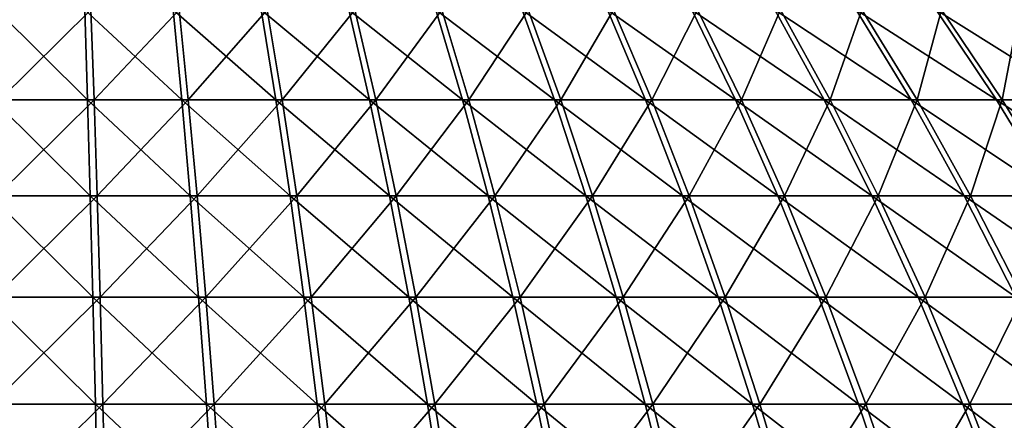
# Model space of a CAD drawing. Header units: millimetres. Extents: x -80 to 80, y -80 to 80.
# Tile 144 of 170: x -1 to 21, y 59 to 67. Entities that reach past the tile are written whole.
import ezdxf

# ---------------------------------------------------------------- set-up
doc = ezdxf.new("R2010")
doc.units = ezdxf.units.MM
doc.header["$LTSCALE"] = 13.670324
doc.layers.add('1', color=7, linetype='CONTINUOUS')
doc.layers.add('2', color=7, linetype='CONTINUOUS')

msp = doc.modelspace()

# ---------------------------------------------------------------- linework, layer by layer
at = {"layer": '1', "color": 7, "linetype": 'Continuous'}
for points in [[(1.086, 65.532, 45.873), (1.017, 67.471, 42.972), (-0.946, 65.532, 45.876), (1.086, 65.532, 45.873)], [(-0.946, 65.532, 45.876), (1.017, 67.471, 42.972), (-0.886, 67.471, 42.975), (-0.946, 65.532, 45.876)], [(1.086, 65.532, 45.873), (2.919, 67.471, 42.885), (1.017, 67.471, 42.972), (1.086, 65.532, 45.873)], [(3.116, 65.532, 45.78), (2.919, 67.471, 42.885), (1.086, 65.532, 45.873), (3.116, 65.532, 45.78)], [(3.116, 65.532, 45.78), (4.815, 67.471, 42.713), (2.919, 67.471, 42.885), (3.116, 65.532, 45.78)], [(5.14, 65.532, 45.597), (4.815, 67.471, 42.713), (3.116, 65.532, 45.78), (5.14, 65.532, 45.597)], [(5.14, 65.532, 45.597), (6.702, 67.471, 42.458), (4.815, 67.471, 42.713), (5.14, 65.532, 45.597)], [(7.154, 65.532, 45.325), (6.702, 67.471, 42.458), (5.14, 65.532, 45.597), (7.154, 65.532, 45.325)], [(7.154, 65.532, 45.325), (8.575, 67.471, 42.12), (6.702, 67.471, 42.458), (7.154, 65.532, 45.325)], [(9.154, 65.532, 44.964), (8.575, 67.471, 42.12), (7.154, 65.532, 45.325), (9.154, 65.532, 44.964)], [(9.154, 65.532, 44.964), (10.432, 67.471, 41.699), (8.575, 67.471, 42.12), (9.154, 65.532, 44.964)], [(11.136, 65.532, 44.514), (10.432, 67.471, 41.699), (9.154, 65.532, 44.964), (11.136, 65.532, 44.514)], [(11.136, 65.532, 44.514), (12.268, 67.471, 41.196), (10.432, 67.471, 41.699), (11.136, 65.532, 44.514)], [(13.096, 65.532, 43.978), (12.268, 67.471, 41.196), (11.136, 65.532, 44.514), (13.096, 65.532, 43.978)], [(13.096, 65.532, 43.978), (14.08, 67.471, 40.613), (12.268, 67.471, 41.196), (13.096, 65.532, 43.978)], [(15.03, 65.532, 43.355), (14.08, 67.471, 40.613), (13.096, 65.532, 43.978), (15.03, 65.532, 43.355)], [(15.03, 65.532, 43.355), (15.864, 67.471, 39.949), (14.08, 67.471, 40.613), (15.03, 65.532, 43.355)], [(16.935, 65.532, 42.647), (15.864, 67.471, 39.949), (15.03, 65.532, 43.355), (16.935, 65.532, 42.647)], [(16.935, 65.532, 42.647), (17.617, 67.471, 39.208), (15.864, 67.471, 39.949), (16.935, 65.532, 42.647)], [(18.807, 65.532, 41.855), (17.617, 67.471, 39.208), (16.935, 65.532, 42.647), (18.807, 65.532, 41.855)], [(18.807, 65.532, 41.855), (19.336, 67.471, 38.389), (17.617, 67.471, 39.208), (18.807, 65.532, 41.855)], [(20.642, 65.532, 40.981), (19.336, 67.471, 38.389), (18.807, 65.532, 41.855), (20.642, 65.532, 40.981)], [(20.642, 65.532, 40.981), (21.017, 67.471, 37.495), (19.336, 67.471, 38.389), (20.642, 65.532, 40.981)], [(22.436, 65.532, 40.027), (21.017, 67.471, 37.495), (20.642, 65.532, 40.981), (22.436, 65.532, 40.027)], [(1.153, 63.468, 48.687), (1.086, 65.532, 45.873), (-1.004, 63.468, 48.691), (1.153, 63.468, 48.687)], [(-1.004, 63.468, 48.691), (1.086, 65.532, 45.873), (-0.946, 65.532, 45.876), (-1.004, 63.468, 48.691)], [(1.153, 63.468, 48.687), (3.116, 65.532, 45.78), (1.086, 65.532, 45.873), (1.153, 63.468, 48.687)], [(3.307, 63.468, 48.588), (3.116, 65.532, 45.78), (1.153, 63.468, 48.687), (3.307, 63.468, 48.588)], [(3.307, 63.468, 48.588), (5.14, 65.532, 45.597), (3.116, 65.532, 45.78), (3.307, 63.468, 48.588)], [(5.456, 63.468, 48.394), (5.14, 65.532, 45.597), (3.307, 63.468, 48.588), (5.456, 63.468, 48.394)], [(5.456, 63.468, 48.394), (7.154, 65.532, 45.325), (5.14, 65.532, 45.597), (5.456, 63.468, 48.394)], [(7.593, 63.468, 48.105), (7.154, 65.532, 45.325), (5.456, 63.468, 48.394), (7.593, 63.468, 48.105)], [(7.593, 63.468, 48.105), (9.154, 65.532, 44.964), (7.154, 65.532, 45.325), (7.593, 63.468, 48.105)], [(9.716, 63.468, 47.722), (9.154, 65.532, 44.964), (7.593, 63.468, 48.105), (9.716, 63.468, 47.722)], [(9.716, 63.468, 47.722), (11.136, 65.532, 44.514), (9.154, 65.532, 44.964), (9.716, 63.468, 47.722)], [(11.819, 63.468, 47.245), (11.136, 65.532, 44.514), (9.716, 63.468, 47.722), (11.819, 63.468, 47.245)], [(11.819, 63.468, 47.245), (13.096, 65.532, 43.978), (11.136, 65.532, 44.514), (11.819, 63.468, 47.245)], [(13.899, 63.468, 46.675), (13.096, 65.532, 43.978), (11.819, 63.468, 47.245), (13.899, 63.468, 46.675)], [(13.899, 63.468, 46.675), (15.03, 65.532, 43.355), (13.096, 65.532, 43.978), (13.899, 63.468, 46.675)], [(15.952, 63.468, 46.014), (15.03, 65.532, 43.355), (13.899, 63.468, 46.675), (15.952, 63.468, 46.014)], [(15.952, 63.468, 46.014), (16.935, 65.532, 42.647), (15.03, 65.532, 43.355), (15.952, 63.468, 46.014)], [(17.974, 63.468, 45.263), (16.935, 65.532, 42.647), (15.952, 63.468, 46.014), (17.974, 63.468, 45.263)], [(17.974, 63.468, 45.263), (18.807, 65.532, 41.855), (16.935, 65.532, 42.647), (17.974, 63.468, 45.263)], [(19.961, 63.468, 44.422), (18.807, 65.532, 41.855), (17.974, 63.468, 45.263), (19.961, 63.468, 44.422)], [(19.961, 63.468, 44.422), (20.642, 65.532, 40.981), (18.807, 65.532, 41.855), (19.961, 63.468, 44.422)], [(21.908, 63.468, 43.495), (20.642, 65.532, 40.981), (19.961, 63.468, 44.422), (21.908, 63.468, 43.495)], [(21.908, 63.468, 43.495), (22.436, 65.532, 40.027), (20.642, 65.532, 40.981), (21.908, 63.468, 43.495)], [(1.217, 61.284, 51.409), (1.153, 63.468, 48.687), (-1.06, 61.284, 51.412), (1.217, 61.284, 51.409)], [(-1.06, 61.284, 51.412), (1.153, 63.468, 48.687), (-1.004, 63.468, 48.691), (-1.06, 61.284, 51.412)], [(1.217, 61.284, 51.409), (3.307, 63.468, 48.588), (1.153, 63.468, 48.687), (1.217, 61.284, 51.409)], [(3.492, 61.284, 51.304), (3.307, 63.468, 48.588), (1.217, 61.284, 51.409), (3.492, 61.284, 51.304)], [(3.492, 61.284, 51.304), (5.456, 63.468, 48.394), (3.307, 63.468, 48.588), (3.492, 61.284, 51.304)], [(5.76, 61.284, 51.099), (5.456, 63.468, 48.394), (3.492, 61.284, 51.304), (5.76, 61.284, 51.099)], [(5.76, 61.284, 51.099), (7.593, 63.468, 48.105), (5.456, 63.468, 48.394), (5.76, 61.284, 51.099)], [(8.017, 61.284, 50.794), (7.593, 63.468, 48.105), (5.76, 61.284, 51.099), (8.017, 61.284, 50.794)], [(8.017, 61.284, 50.794), (9.716, 63.468, 47.722), (7.593, 63.468, 48.105), (8.017, 61.284, 50.794)], [(10.259, 61.284, 50.389), (9.716, 63.468, 47.722), (8.017, 61.284, 50.794), (10.259, 61.284, 50.389)], [(10.259, 61.284, 50.389), (11.819, 63.468, 47.245), (9.716, 63.468, 47.722), (10.259, 61.284, 50.389)], [(12.48, 61.284, 49.886), (11.819, 63.468, 47.245), (10.259, 61.284, 50.389), (12.48, 61.284, 49.886)], [(12.48, 61.284, 49.886), (13.899, 63.468, 46.675), (11.819, 63.468, 47.245), (12.48, 61.284, 49.886)], [(14.676, 61.284, 49.284), (13.899, 63.468, 46.675), (12.48, 61.284, 49.886), (14.676, 61.284, 49.284)], [(14.676, 61.284, 49.284), (15.952, 63.468, 46.014), (13.899, 63.468, 46.675), (14.676, 61.284, 49.284)], [(16.844, 61.284, 48.586), (15.952, 63.468, 46.014), (14.676, 61.284, 49.284), (16.844, 61.284, 48.586)], [(16.844, 61.284, 48.586), (17.974, 63.468, 45.263), (15.952, 63.468, 46.014), (16.844, 61.284, 48.586)], [(18.979, 61.284, 47.793), (17.974, 63.468, 45.263), (16.844, 61.284, 48.586), (18.979, 61.284, 47.793)], [(18.979, 61.284, 47.793), (19.961, 63.468, 44.422), (17.974, 63.468, 45.263), (18.979, 61.284, 47.793)], [(21.076, 61.284, 46.905), (19.961, 63.468, 44.422), (18.979, 61.284, 47.793), (21.076, 61.284, 46.905)], [(21.076, 61.284, 46.905), (21.908, 63.468, 43.495), (19.961, 63.468, 44.422), (21.076, 61.284, 46.905)], [(1.279, 58.982, 54.032), (1.217, 61.284, 51.409), (-1.114, 58.982, 54.036), (1.279, 58.982, 54.032)], [(-1.114, 58.982, 54.036), (1.217, 61.284, 51.409), (-1.06, 61.284, 51.412), (-1.114, 58.982, 54.036)], [(1.279, 58.982, 54.032), (3.492, 61.284, 51.304), (1.217, 61.284, 51.409), (1.279, 58.982, 54.032)], [(3.67, 58.982, 53.922), (3.492, 61.284, 51.304), (1.279, 58.982, 54.032), (3.67, 58.982, 53.922)], [(3.67, 58.982, 53.922), (5.76, 61.284, 51.099), (3.492, 61.284, 51.304), (3.67, 58.982, 53.922)], [(6.054, 58.982, 53.707), (5.76, 61.284, 51.099), (3.67, 58.982, 53.922), (6.054, 58.982, 53.707)], [(6.054, 58.982, 53.707), (8.017, 61.284, 50.794), (5.76, 61.284, 51.099), (6.054, 58.982, 53.707)], [(8.427, 58.982, 53.386), (8.017, 61.284, 50.794), (6.054, 58.982, 53.707), (8.427, 58.982, 53.386)], [(8.427, 58.982, 53.386), (10.259, 61.284, 50.389), (8.017, 61.284, 50.794), (8.427, 58.982, 53.386)], [(10.782, 58.982, 52.961), (10.259, 61.284, 50.389), (8.427, 58.982, 53.386), (10.782, 58.982, 52.961)], [(10.782, 58.982, 52.961), (12.48, 61.284, 49.886), (10.259, 61.284, 50.389), (10.782, 58.982, 52.961)], [(13.116, 58.982, 52.431), (12.48, 61.284, 49.886), (10.782, 58.982, 52.961), (13.116, 58.982, 52.431)], [(13.116, 58.982, 52.431), (14.676, 61.284, 49.284), (12.48, 61.284, 49.886), (13.116, 58.982, 52.431)], [(15.425, 58.982, 51.799), (14.676, 61.284, 49.284), (13.116, 58.982, 52.431), (15.425, 58.982, 51.799)], [(15.425, 58.982, 51.799), (16.844, 61.284, 48.586), (14.676, 61.284, 49.284), (15.425, 58.982, 51.799)], [(17.704, 58.982, 51.066), (16.844, 61.284, 48.586), (15.425, 58.982, 51.799), (17.704, 58.982, 51.066)], [(17.704, 58.982, 51.066), (18.979, 61.284, 47.793), (16.844, 61.284, 48.586), (17.704, 58.982, 51.066)], [(19.947, 58.982, 50.232), (18.979, 61.284, 47.793), (17.704, 58.982, 51.066), (19.947, 58.982, 50.232)], [(19.947, 58.982, 50.232), (21.076, 61.284, 46.905), (18.979, 61.284, 47.793), (19.947, 58.982, 50.232)], [(22.152, 58.982, 49.299), (21.076, 61.284, 46.905), (19.947, 58.982, 50.232), (22.152, 58.982, 49.299)], [(1.339, 56.569, 56.553), (1.279, 58.982, 54.032), (-1.166, 56.569, 56.557), (1.339, 56.569, 56.553)], [(-1.166, 56.569, 56.557), (1.279, 58.982, 54.032), (-1.114, 58.982, 54.036), (-1.166, 56.569, 56.557)], [(1.339, 56.569, 56.553), (3.67, 58.982, 53.922), (1.279, 58.982, 54.032), (1.339, 56.569, 56.553)], [(3.842, 56.569, 56.438), (3.67, 58.982, 53.922), (1.339, 56.569, 56.553), (3.842, 56.569, 56.438)], [(3.842, 56.569, 56.438), (6.054, 58.982, 53.707), (3.67, 58.982, 53.922), (3.842, 56.569, 56.438)], [(6.337, 56.569, 56.212), (6.054, 58.982, 53.707), (3.842, 56.569, 56.438), (6.337, 56.569, 56.212)], [(6.337, 56.569, 56.212), (8.427, 58.982, 53.386), (6.054, 58.982, 53.707), (6.337, 56.569, 56.212)], [(8.82, 56.569, 55.877), (8.427, 58.982, 53.386), (6.337, 56.569, 56.212), (8.82, 56.569, 55.877)], [(8.82, 56.569, 55.877), (10.782, 58.982, 52.961), (8.427, 58.982, 53.386), (8.82, 56.569, 55.877)], [(11.285, 56.569, 55.431), (10.782, 58.982, 52.961), (8.82, 56.569, 55.877), (11.285, 56.569, 55.431)], [(11.285, 56.569, 55.431), (13.116, 58.982, 52.431), (10.782, 58.982, 52.961), (11.285, 56.569, 55.431)], [(13.728, 56.569, 54.877), (13.116, 58.982, 52.431), (11.285, 56.569, 55.431), (13.728, 56.569, 54.877)], [(13.728, 56.569, 54.877), (15.425, 58.982, 51.799), (13.116, 58.982, 52.431), (13.728, 56.569, 54.877)], [(16.145, 56.569, 54.216), (15.425, 58.982, 51.799), (13.728, 56.569, 54.877), (16.145, 56.569, 54.216)], [(16.145, 56.569, 54.216), (17.704, 58.982, 51.066), (15.425, 58.982, 51.799), (16.145, 56.569, 54.216)], [(18.529, 56.569, 53.448), (17.704, 58.982, 51.066), (16.145, 56.569, 54.216), (18.529, 56.569, 53.448)], [(18.529, 56.569, 53.448), (19.947, 58.982, 50.232), (17.704, 58.982, 51.066), (18.529, 56.569, 53.448)], [(20.878, 56.569, 52.575), (19.947, 58.982, 50.232), (18.529, 56.569, 53.448), (20.878, 56.569, 52.575)], [(20.878, 56.569, 52.575), (22.152, 58.982, 49.299), (19.947, 58.982, 50.232), (20.878, 56.569, 52.575)]]:
    msp.add_3dface(points, dxfattribs=at)
at = {"layer": '2', "color": 7, "linetype": 'Continuous'}
for points in [[(-1.017, 67.471, -42.972), (0.946, 65.532, -45.876), (-1.086, 65.532, -45.873), (-1.017, 67.471, -42.972)], [(0.886, 67.471, -42.975), (0.946, 65.532, -45.876), (-1.017, 67.471, -42.972), (0.886, 67.471, -42.975)], [(2.788, 67.471, -42.893), (2.976, 65.532, -45.789), (0.886, 67.471, -42.975), (2.788, 67.471, -42.893)], [(0.886, 67.471, -42.975), (2.976, 65.532, -45.789), (0.946, 65.532, -45.876), (0.886, 67.471, -42.975)], [(4.685, 67.471, -42.728), (5.001, 65.532, -45.613), (2.788, 67.471, -42.893), (4.685, 67.471, -42.728)], [(2.788, 67.471, -42.893), (5.001, 65.532, -45.613), (2.976, 65.532, -45.789), (2.788, 67.471, -42.893)], [(6.572, 67.471, -42.479), (7.016, 65.532, -45.347), (4.685, 67.471, -42.728), (6.572, 67.471, -42.479)], [(4.685, 67.471, -42.728), (7.016, 65.532, -45.347), (5.001, 65.532, -45.613), (4.685, 67.471, -42.728)], [(8.446, 67.471, -42.146), (9.017, 65.532, -44.992), (6.572, 67.471, -42.479), (8.446, 67.471, -42.146)], [(6.572, 67.471, -42.479), (9.017, 65.532, -44.992), (7.016, 65.532, -45.347), (6.572, 67.471, -42.479)], [(10.304, 67.471, -41.731), (11, 65.532, -44.548), (8.446, 67.471, -42.146), (10.304, 67.471, -41.731)], [(8.446, 67.471, -42.146), (11, 65.532, -44.548), (9.017, 65.532, -44.992), (8.446, 67.471, -42.146)], [(12.142, 67.471, -41.233), (12.962, 65.532, -44.017), (10.304, 67.471, -41.731), (12.142, 67.471, -41.233)], [(10.304, 67.471, -41.731), (12.962, 65.532, -44.017), (11, 65.532, -44.548), (10.304, 67.471, -41.731)], [(13.956, 67.471, -40.655), (14.898, 65.532, -43.4), (12.142, 67.471, -41.233), (13.956, 67.471, -40.655)], [(12.142, 67.471, -41.233), (14.898, 65.532, -43.4), (12.962, 65.532, -44.017), (12.142, 67.471, -41.233)], [(15.742, 67.471, -39.998), (16.805, 65.532, -42.698), (13.956, 67.471, -40.655), (15.742, 67.471, -39.998)], [(13.956, 67.471, -40.655), (16.805, 65.532, -42.698), (14.898, 65.532, -43.4), (13.956, 67.471, -40.655)], [(17.498, 67.471, -39.261), (18.679, 65.532, -41.912), (15.742, 67.471, -39.998), (17.498, 67.471, -39.261)], [(15.742, 67.471, -39.998), (18.679, 65.532, -41.912), (16.805, 65.532, -42.698), (15.742, 67.471, -39.998)], [(19.219, 67.471, -38.448), (20.516, 65.532, -41.044), (17.498, 67.471, -39.261), (19.219, 67.471, -38.448)], [(17.498, 67.471, -39.261), (20.516, 65.532, -41.044), (18.679, 65.532, -41.912), (17.498, 67.471, -39.261)], [(20.902, 67.471, -37.559), (22.314, 65.532, -40.095), (19.219, 67.471, -38.448), (20.902, 67.471, -37.559)], [(19.219, 67.471, -38.448), (22.314, 65.532, -40.095), (20.516, 65.532, -41.044), (19.219, 67.471, -38.448)], [(-1.086, 65.532, -45.873), (1.004, 63.468, -48.691), (-1.153, 63.468, -48.687), (-1.086, 65.532, -45.873)], [(0.946, 65.532, -45.876), (1.004, 63.468, -48.691), (-1.086, 65.532, -45.873), (0.946, 65.532, -45.876)], [(2.976, 65.532, -45.789), (3.159, 63.468, -48.598), (0.946, 65.532, -45.876), (2.976, 65.532, -45.789)], [(0.946, 65.532, -45.876), (3.159, 63.468, -48.598), (1.004, 63.468, -48.691), (0.946, 65.532, -45.876)], [(5.001, 65.532, -45.613), (5.308, 63.468, -48.411), (2.976, 65.532, -45.789), (5.001, 65.532, -45.613)], [(2.976, 65.532, -45.789), (5.308, 63.468, -48.411), (3.159, 63.468, -48.598), (2.976, 65.532, -45.789)], [(7.016, 65.532, -45.347), (7.446, 63.468, -48.128), (5.001, 65.532, -45.613), (7.016, 65.532, -45.347)], [(5.001, 65.532, -45.613), (7.446, 63.468, -48.128), (5.308, 63.468, -48.411), (5.001, 65.532, -45.613)], [(9.017, 65.532, -44.992), (9.57, 63.468, -47.751), (7.016, 65.532, -45.347), (9.017, 65.532, -44.992)], [(7.016, 65.532, -45.347), (9.57, 63.468, -47.751), (7.446, 63.468, -48.128), (7.016, 65.532, -45.347)], [(11, 65.532, -44.548), (11.675, 63.468, -47.281), (9.017, 65.532, -44.992), (11, 65.532, -44.548)], [(9.017, 65.532, -44.992), (11.675, 63.468, -47.281), (9.57, 63.468, -47.751), (9.017, 65.532, -44.992)], [(12.962, 65.532, -44.017), (13.757, 63.468, -46.718), (11, 65.532, -44.548), (12.962, 65.532, -44.017)], [(11, 65.532, -44.548), (13.757, 63.468, -46.718), (11.675, 63.468, -47.281), (11, 65.532, -44.548)], [(14.898, 65.532, -43.4), (15.812, 63.468, -46.063), (12.962, 65.532, -44.017), (14.898, 65.532, -43.4)], [(12.962, 65.532, -44.017), (15.812, 63.468, -46.063), (13.757, 63.468, -46.718), (12.962, 65.532, -44.017)], [(16.805, 65.532, -42.698), (17.836, 63.468, -45.317), (14.898, 65.532, -43.4), (16.805, 65.532, -42.698)], [(14.898, 65.532, -43.4), (17.836, 63.468, -45.317), (15.812, 63.468, -46.063), (14.898, 65.532, -43.4)], [(18.679, 65.532, -41.912), (19.825, 63.468, -44.483), (16.805, 65.532, -42.698), (18.679, 65.532, -41.912)], [(16.805, 65.532, -42.698), (19.825, 63.468, -44.483), (17.836, 63.468, -45.317), (16.805, 65.532, -42.698)], [(20.516, 65.532, -41.044), (21.775, 63.468, -43.562), (18.679, 65.532, -41.912), (20.516, 65.532, -41.044)], [(18.679, 65.532, -41.912), (21.775, 63.468, -43.562), (19.825, 63.468, -44.483), (18.679, 65.532, -41.912)], [(22.314, 65.532, -40.095), (23.682, 63.468, -42.555), (20.516, 65.532, -41.044), (22.314, 65.532, -40.095)], [(20.516, 65.532, -41.044), (23.682, 63.468, -42.555), (21.775, 63.468, -43.562), (20.516, 65.532, -41.044)], [(-1.153, 63.468, -48.687), (1.06, 61.284, -51.412), (-1.217, 61.284, -51.409), (-1.153, 63.468, -48.687)], [(1.004, 63.468, -48.691), (1.06, 61.284, -51.412), (-1.153, 63.468, -48.687), (1.004, 63.468, -48.691)], [(3.159, 63.468, -48.598), (3.336, 61.284, -51.315), (1.004, 63.468, -48.691), (3.159, 63.468, -48.598)], [(1.004, 63.468, -48.691), (3.336, 61.284, -51.315), (1.06, 61.284, -51.412), (1.004, 63.468, -48.691)], [(5.308, 63.468, -48.411), (5.604, 61.284, -51.117), (3.159, 63.468, -48.598), (5.308, 63.468, -48.411)], [(3.159, 63.468, -48.598), (5.604, 61.284, -51.117), (3.336, 61.284, -51.315), (3.159, 63.468, -48.598)], [(7.446, 63.468, -48.128), (7.862, 61.284, -50.818), (5.308, 63.468, -48.411), (7.446, 63.468, -48.128)], [(5.308, 63.468, -48.411), (7.862, 61.284, -50.818), (5.604, 61.284, -51.117), (5.308, 63.468, -48.411)], [(9.57, 63.468, -47.751), (10.105, 61.284, -50.42), (7.446, 63.468, -48.128), (9.57, 63.468, -47.751)], [(7.446, 63.468, -48.128), (10.105, 61.284, -50.42), (7.862, 61.284, -50.818), (7.446, 63.468, -48.128)], [(11.675, 63.468, -47.281), (12.327, 61.284, -49.924), (9.57, 63.468, -47.751), (11.675, 63.468, -47.281)], [(9.57, 63.468, -47.751), (12.327, 61.284, -49.924), (10.105, 61.284, -50.42), (9.57, 63.468, -47.751)], [(13.757, 63.468, -46.718), (14.526, 61.284, -49.329), (11.675, 63.468, -47.281), (13.757, 63.468, -46.718)], [(11.675, 63.468, -47.281), (14.526, 61.284, -49.329), (12.327, 61.284, -49.924), (11.675, 63.468, -47.281)], [(15.812, 63.468, -46.063), (16.696, 61.284, -48.637), (13.757, 63.468, -46.718), (15.812, 63.468, -46.063)], [(13.757, 63.468, -46.718), (16.696, 61.284, -48.637), (14.526, 61.284, -49.329), (13.757, 63.468, -46.718)], [(17.836, 63.468, -45.317), (18.833, 61.284, -47.85), (15.812, 63.468, -46.063), (17.836, 63.468, -45.317)], [(15.812, 63.468, -46.063), (18.833, 61.284, -47.85), (16.696, 61.284, -48.637), (15.812, 63.468, -46.063)], [(19.825, 63.468, -44.483), (20.933, 61.284, -46.97), (17.836, 63.468, -45.317), (19.825, 63.468, -44.483)], [(17.836, 63.468, -45.317), (20.933, 61.284, -46.97), (18.833, 61.284, -47.85), (17.836, 63.468, -45.317)], [(21.775, 63.468, -43.562), (22.992, 61.284, -45.997), (19.825, 63.468, -44.483), (21.775, 63.468, -43.562)], [(19.825, 63.468, -44.483), (22.992, 61.284, -45.997), (20.933, 61.284, -46.97), (19.825, 63.468, -44.483)], [(-1.217, 61.284, -51.409), (1.114, 58.982, -54.036), (-1.279, 58.982, -54.032), (-1.217, 61.284, -51.409)], [(1.06, 61.284, -51.412), (1.114, 58.982, -54.036), (-1.217, 61.284, -51.409), (1.06, 61.284, -51.412)], [(3.336, 61.284, -51.315), (3.506, 58.982, -53.933), (1.06, 61.284, -51.412), (3.336, 61.284, -51.315)], [(1.06, 61.284, -51.412), (3.506, 58.982, -53.933), (1.114, 58.982, -54.036), (1.06, 61.284, -51.412)], [(5.604, 61.284, -51.117), (5.89, 58.982, -53.725), (3.336, 61.284, -51.315), (5.604, 61.284, -51.117)], [(3.336, 61.284, -51.315), (5.89, 58.982, -53.725), (3.506, 58.982, -53.933), (3.336, 61.284, -51.315)], [(7.862, 61.284, -50.818), (8.263, 58.982, -53.412), (5.604, 61.284, -51.117), (7.862, 61.284, -50.818)], [(5.604, 61.284, -51.117), (8.263, 58.982, -53.412), (5.89, 58.982, -53.725), (5.604, 61.284, -51.117)], [(10.105, 61.284, -50.42), (10.62, 58.982, -52.993), (7.862, 61.284, -50.818), (10.105, 61.284, -50.42)], [(7.862, 61.284, -50.818), (10.62, 58.982, -52.993), (8.263, 58.982, -53.412), (7.862, 61.284, -50.818)], [(12.327, 61.284, -49.924), (12.956, 58.982, -52.471), (10.105, 61.284, -50.42), (12.327, 61.284, -49.924)], [(10.105, 61.284, -50.42), (12.956, 58.982, -52.471), (10.62, 58.982, -52.993), (10.105, 61.284, -50.42)], [(14.526, 61.284, -49.329), (15.267, 58.982, -51.846), (12.327, 61.284, -49.924), (14.526, 61.284, -49.329)], [(12.327, 61.284, -49.924), (15.267, 58.982, -51.846), (12.956, 58.982, -52.471), (12.327, 61.284, -49.924)], [(16.696, 61.284, -48.637), (17.548, 58.982, -51.119), (14.526, 61.284, -49.329), (16.696, 61.284, -48.637)], [(14.526, 61.284, -49.329), (17.548, 58.982, -51.119), (15.267, 58.982, -51.846), (14.526, 61.284, -49.329)], [(18.833, 61.284, -47.85), (19.794, 58.982, -50.292), (16.696, 61.284, -48.637), (18.833, 61.284, -47.85)], [(16.696, 61.284, -48.637), (19.794, 58.982, -50.292), (17.548, 58.982, -51.119), (16.696, 61.284, -48.637)], [(20.933, 61.284, -46.97), (22.001, 58.982, -49.366), (18.833, 61.284, -47.85), (20.933, 61.284, -46.97)], [(18.833, 61.284, -47.85), (22.001, 58.982, -49.366), (19.794, 58.982, -50.292), (18.833, 61.284, -47.85)], [(-1.279, 58.982, -54.032), (1.166, 56.569, -56.557), (-1.339, 56.569, -56.553), (-1.279, 58.982, -54.032)], [(1.114, 58.982, -54.036), (1.166, 56.569, -56.557), (-1.279, 58.982, -54.032), (1.114, 58.982, -54.036)], [(3.506, 58.982, -53.933), (3.669, 56.569, -56.449), (1.114, 58.982, -54.036), (3.506, 58.982, -53.933)], [(1.114, 58.982, -54.036), (3.669, 56.569, -56.449), (1.166, 56.569, -56.557), (1.114, 58.982, -54.036)], [(5.89, 58.982, -53.725), (6.165, 56.569, -56.232), (3.506, 58.982, -53.933), (5.89, 58.982, -53.725)], [(3.506, 58.982, -53.933), (6.165, 56.569, -56.232), (3.669, 56.569, -56.449), (3.506, 58.982, -53.933)], [(8.263, 58.982, -53.412), (8.649, 56.569, -55.903), (5.89, 58.982, -53.725), (8.263, 58.982, -53.412)], [(5.89, 58.982, -53.725), (8.649, 56.569, -55.903), (6.165, 56.569, -56.232), (5.89, 58.982, -53.725)], [(10.62, 58.982, -52.993), (11.116, 56.569, -55.466), (8.263, 58.982, -53.412), (10.62, 58.982, -52.993)], [(8.263, 58.982, -53.412), (11.116, 56.569, -55.466), (8.649, 56.569, -55.903), (8.263, 58.982, -53.412)], [(12.956, 58.982, -52.471), (13.561, 56.569, -54.919), (10.62, 58.982, -52.993), (12.956, 58.982, -52.471)], [(10.62, 58.982, -52.993), (13.561, 56.569, -54.919), (11.116, 56.569, -55.466), (10.62, 58.982, -52.993)], [(15.267, 58.982, -51.846), (15.979, 56.569, -54.265), (12.956, 58.982, -52.471), (15.267, 58.982, -51.846)], [(12.956, 58.982, -52.471), (15.979, 56.569, -54.265), (13.561, 56.569, -54.919), (12.956, 58.982, -52.471)], [(17.548, 58.982, -51.119), (18.366, 56.569, -53.504), (15.267, 58.982, -51.846), (17.548, 58.982, -51.119)], [(15.267, 58.982, -51.846), (18.366, 56.569, -53.504), (15.979, 56.569, -54.265), (15.267, 58.982, -51.846)], [(19.794, 58.982, -50.292), (20.717, 56.569, -52.638), (17.548, 58.982, -51.119), (19.794, 58.982, -50.292)], [(17.548, 58.982, -51.119), (20.717, 56.569, -52.638), (18.366, 56.569, -53.504), (17.548, 58.982, -51.119)], [(22.001, 58.982, -49.366), (23.028, 56.569, -51.669), (19.794, 58.982, -50.292), (22.001, 58.982, -49.366)], [(19.794, 58.982, -50.292), (23.028, 56.569, -51.669), (20.717, 56.569, -52.638), (19.794, 58.982, -50.292)]]:
    msp.add_3dface(points, dxfattribs=at)

doc.saveas('drawing.dxf')
